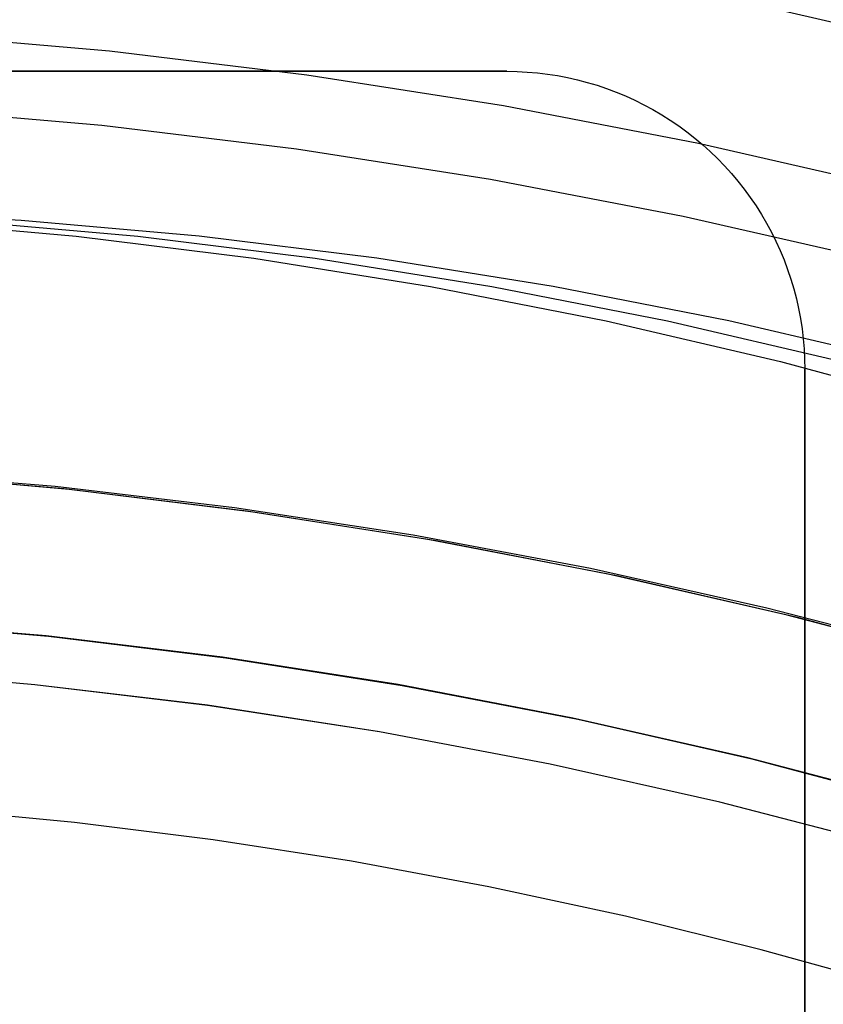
# Model space of a CAD drawing. Header units: millimetres. Extents: x 6038 to 7358, y -8545 to -7225.
# Tile 178 of 256: x 6703.41 to 6711.5, y -7836.56 to -7826.65. Entities that reach past the tile are written whole.
import ezdxf

# ---------------------------------------------------------------- set-up
doc = ezdxf.new("R2010")
doc.units = ezdxf.units.MM
doc.layers.add('color', color=7, linetype='Continuous')

msp = doc.modelspace()

# ---------------------------------------------------------------- linework, layer by layer
at = {"color": 7, "true_color": 0xffffff}
for p, q in [((6704.314, -7826.9641, 211.3665), (6702.3188, -7826.7915, 211.3665)), ((6706.3021, -7827.2055, 211.3665), (6704.314, -7826.9641, 211.3665)), ((6688.3164, -7827.1665, 258.0594), (6708.3164, -7827.1665, 258.0594)), ((6688.3164, -7827.1665, 258.0594), (6708.3164, -7827.1665, 258.0594)), ((6688.3164, -7827.1665, 261.0594), (6708.3164, -7827.1665, 261.0594)), ((6708.3164, -7827.1665, 259.5594), (6688.3164, -7827.1665, 259.5594)), ((6688.3164, -7827.1665, 261.0594), (6708.3164, -7827.1665, 261.0594)), ((6708.2807, -7827.5154, 211.3665), (6706.3021, -7827.2055, 211.3665)), ((6708.3164, -7827.1665, 258.0594), (6708.4188, -7827.1683, 258.0594)), ((6708.3164, -7827.1665, 261.0594), (6708.4188, -7827.1683, 261.0594)), ((6708.3164, -7827.1665, 258.0594), (6708.4188, -7827.1683, 258.0594)), ((6708.3164, -7827.1665, 258.0594), (6708.3164, -7827.1665, 261.0594)), ((6708.3164, -7827.1665, 259.5594), (6708.4188, -7827.1683, 259.5594)), ((6708.3164, -7827.1665, 258.0594), (6708.3164, -7827.1665, 261.0594)), ((6708.3164, -7827.1665, 261.0594), (6708.4188, -7827.1683, 261.0594)), ((6708.4188, -7827.1683, 258.0594), (6708.5211, -7827.1735, 258.0594)), ((6708.4188, -7827.1683, 261.0594), (6708.5211, -7827.1735, 261.0594)), ((6708.4188, -7827.1683, 258.0594), (6708.5211, -7827.1735, 258.0594)), ((6708.4188, -7827.1683, 259.5594), (6708.5211, -7827.1735, 259.5594)), ((6708.4188, -7827.1683, 261.0594), (6708.5211, -7827.1735, 261.0594)), ((6708.5211, -7827.1735, 258.0594), (6708.6231, -7827.1822, 258.0594)), ((6708.5211, -7827.1735, 261.0594), (6708.6231, -7827.1822, 261.0594)), ((6708.5211, -7827.1735, 258.0594), (6708.6231, -7827.1822, 258.0594)), ((6708.5211, -7827.1735, 259.5594), (6708.6231, -7827.1822, 259.5594)), ((6708.5211, -7827.1735, 261.0594), (6708.6231, -7827.1822, 261.0594)), ((6708.6231, -7827.1822, 258.0594), (6708.7249, -7827.1945, 258.0594)), ((6708.6231, -7827.1822, 261.0594), (6708.7249, -7827.1945, 261.0594)), ((6708.6231, -7827.1822, 258.0594), (6708.7249, -7827.1945, 258.0594)), ((6708.6231, -7827.1822, 259.5594), (6708.7249, -7827.1945, 259.5594)), ((6708.6231, -7827.1822, 261.0594), (6708.7249, -7827.1945, 261.0594)), ((6708.7249, -7827.1945, 258.0594), (6708.8261, -7827.2101, 258.0594)), ((6708.7249, -7827.1945, 261.0594), (6708.8261, -7827.2101, 261.0594)), ((6708.7249, -7827.1945, 258.0594), (6708.8261, -7827.2101, 258.0594)), ((6708.7249, -7827.1945, 259.5594), (6708.8261, -7827.2101, 259.5594)), ((6708.7249, -7827.1945, 261.0594), (6708.8261, -7827.2101, 261.0594)), ((6708.8261, -7827.2101, 258.0594), (6708.9267, -7827.2293, 258.0594)), ((6708.8261, -7827.2101, 261.0594), (6708.9267, -7827.2293, 261.0594)), ((6708.8261, -7827.2101, 258.0594), (6708.9267, -7827.2293, 258.0594)), ((6708.8261, -7827.2101, 259.5594), (6708.9267, -7827.2293, 259.5594)), ((6708.8261, -7827.2101, 261.0594), (6708.9267, -7827.2293, 261.0594)), ((6708.9267, -7827.2293, 258.0594), (6709.0266, -7827.2518, 258.0594)), ((6708.9267, -7827.2293, 261.0594), (6709.0266, -7827.2518, 261.0594)), ((6708.9267, -7827.2293, 258.0594), (6709.0266, -7827.2518, 258.0594)), ((6708.9267, -7827.2293, 259.5594), (6709.0266, -7827.2518, 259.5594)), ((6708.9267, -7827.2293, 261.0594), (6709.0266, -7827.2518, 261.0594)), ((6709.0266, -7827.2518, 258.0594), (6709.1257, -7827.2778, 258.0594)), ((6709.0266, -7827.2518, 261.0594), (6709.1257, -7827.2778, 261.0594)), ((6709.0266, -7827.2518, 258.0594), (6709.1257, -7827.2778, 258.0594)), ((6709.0266, -7827.2518, 259.5594), (6709.1257, -7827.2778, 259.5594)), ((6709.0266, -7827.2518, 261.0594), (6709.1257, -7827.2778, 261.0594)), ((6709.1257, -7827.2778, 258.0594), (6709.2239, -7827.3071, 258.0594)), ((6709.1257, -7827.2778, 261.0594), (6709.2239, -7827.3071, 261.0594)), ((6709.1257, -7827.2778, 258.0594), (6709.2239, -7827.3071, 258.0594)), ((6709.1257, -7827.2778, 259.5594), (6709.2239, -7827.3071, 259.5594)), ((6709.1257, -7827.2778, 261.0594), (6709.2239, -7827.3071, 261.0594)), ((6709.2239, -7827.3071, 258.0594), (6709.321, -7827.3397, 258.0594)), ((6709.2239, -7827.3071, 261.0594), (6709.321, -7827.3397, 261.0594)), ((6709.2239, -7827.3071, 258.0594), (6709.321, -7827.3397, 258.0594)), ((6709.2239, -7827.3071, 259.5594), (6709.321, -7827.3397, 259.5594)), ((6709.2239, -7827.3071, 261.0594), (6709.321, -7827.3397, 261.0594)), ((6709.321, -7827.3397, 258.0594), (6709.4169, -7827.3757, 258.0594)), ((6709.321, -7827.3397, 261.0594), (6709.4169, -7827.3757, 261.0594)), ((6709.321, -7827.3397, 258.0594), (6709.4169, -7827.3757, 258.0594)), ((6709.321, -7827.3397, 259.5594), (6709.4169, -7827.3757, 259.5594)), ((6709.321, -7827.3397, 261.0594), (6709.4169, -7827.3757, 261.0594)), ((6709.4169, -7827.3757, 258.0594), (6709.5116, -7827.4149, 258.0594)), ((6709.4169, -7827.3757, 261.0594), (6709.5116, -7827.4149, 261.0594)), ((6709.4169, -7827.3757, 258.0594), (6709.5116, -7827.4149, 258.0594)), ((6709.4169, -7827.3757, 259.5594), (6709.5116, -7827.4149, 259.5594)), ((6709.4169, -7827.3757, 261.0594), (6709.5116, -7827.4149, 261.0594)), ((6709.5116, -7827.4149, 258.0594), (6709.6048, -7827.4573, 258.0594)), ((6709.5116, -7827.4149, 261.0594), (6709.6048, -7827.4573, 261.0594)), ((6709.5116, -7827.4149, 258.0594), (6709.6048, -7827.4573, 258.0594)), ((6709.5116, -7827.4149, 259.5594), (6709.6048, -7827.4573, 259.5594)), ((6709.5116, -7827.4149, 261.0594), (6709.6048, -7827.4573, 261.0594)), ((6710.2474, -7827.8934, 211.3665), (6708.2807, -7827.5154, 211.3665)), ((6709.6048, -7827.4573, 258.0594), (6709.6965, -7827.5029, 258.0594)), ((6709.6048, -7827.4573, 261.0594), (6709.6965, -7827.5029, 261.0594)), ((6709.6048, -7827.4573, 258.0594), (6709.6965, -7827.5029, 258.0594)), ((6709.6048, -7827.4573, 259.5594), (6709.6965, -7827.5029, 259.5594)), ((6709.6048, -7827.4573, 261.0594), (6709.6965, -7827.5029, 261.0594)), ((6709.6965, -7827.5029, 258.0594), (6709.7867, -7827.5515, 258.0594)), ((6709.6965, -7827.5029, 261.0594), (6709.7867, -7827.5515, 261.0594)), ((6709.6965, -7827.5029, 258.0594), (6709.7867, -7827.5515, 258.0594)), ((6709.6965, -7827.5029, 259.5594), (6709.7867, -7827.5515, 259.5594)), ((6709.6965, -7827.5029, 261.0594), (6709.7867, -7827.5515, 261.0594)), ((6704.2363, -7827.7113, 212.0295), (6702.2669, -7827.5409, 212.0295)), ((6709.7867, -7827.5515, 258.0594), (6709.8751, -7827.6033, 258.0594)), ((6709.7867, -7827.5515, 261.0594), (6709.8751, -7827.6033, 261.0594)), ((6709.7867, -7827.5515, 258.0594), (6709.8751, -7827.6033, 258.0594)), ((6709.7867, -7827.5515, 259.5594), (6709.8751, -7827.6033, 259.5594)), ((6709.7867, -7827.5515, 261.0594), (6709.8751, -7827.6033, 261.0594)), ((6709.8751, -7827.6033, 258.0594), (6709.9617, -7827.658, 258.0594)), ((6709.8751, -7827.6033, 261.0594), (6709.9617, -7827.658, 261.0594)), ((6709.8751, -7827.6033, 258.0594), (6709.9617, -7827.658, 258.0594)), ((6709.8751, -7827.6033, 259.5594), (6709.9617, -7827.658, 259.5594)), ((6709.8751, -7827.6033, 261.0594), (6709.9617, -7827.658, 261.0594)), ((6706.1987, -7827.9495, 212.0295), (6704.2363, -7827.7113, 212.0295)), ((6709.9617, -7827.658, 258.0594), (6710.0464, -7827.7156, 258.0594)), ((6709.9617, -7827.658, 261.0594), (6710.0464, -7827.7156, 261.0594)), ((6709.9617, -7827.658, 258.0594), (6710.0464, -7827.7156, 258.0594)), ((6709.9617, -7827.658, 259.5594), (6710.0464, -7827.7156, 259.5594)), ((6709.9617, -7827.658, 261.0594), (6710.0464, -7827.7156, 261.0594)), ((6710.0464, -7827.7156, 258.0594), (6710.1291, -7827.7761, 258.0594)), ((6710.0464, -7827.7156, 261.0594), (6710.1291, -7827.7761, 261.0594)), ((6710.0464, -7827.7156, 258.0594), (6710.1291, -7827.7761, 258.0594)), ((6710.0464, -7827.7156, 259.5594), (6710.1291, -7827.7761, 259.5594)), ((6710.0464, -7827.7156, 261.0594), (6710.1291, -7827.7761, 261.0594)), ((6710.1291, -7827.7761, 258.0594), (6710.2096, -7827.8394, 258.0594)), ((6710.1291, -7827.7761, 261.0594), (6710.2096, -7827.8394, 261.0594)), ((6710.1291, -7827.7761, 258.0594), (6710.2096, -7827.8394, 258.0594)), ((6710.1291, -7827.7761, 259.5594), (6710.2096, -7827.8394, 259.5594)), ((6710.1291, -7827.7761, 261.0594), (6710.2096, -7827.8394, 261.0594)), ((6710.2096, -7827.8394, 258.0594), (6710.288, -7827.9054, 258.0594)), ((6710.2096, -7827.8394, 261.0594), (6710.288, -7827.9054, 261.0594)), ((6710.2096, -7827.8394, 258.0594), (6710.288, -7827.9054, 258.0594)), ((6710.2096, -7827.8394, 259.5594), (6710.288, -7827.9054, 259.5594)), ((6710.2096, -7827.8394, 261.0594), (6710.288, -7827.9054, 261.0594)), ((6712.1998, -7828.339, 211.3665), (6710.2474, -7827.8934, 211.3665)), ((6710.288, -7827.9054, 258.0594), (6710.364, -7827.974, 258.0594)), ((6710.288, -7827.9054, 261.0594), (6710.364, -7827.974, 261.0594)), ((6710.288, -7827.9054, 258.0594), (6710.364, -7827.974, 258.0594)), ((6710.288, -7827.9054, 259.5594), (6710.364, -7827.974, 259.5594)), ((6710.288, -7827.9054, 261.0594), (6710.364, -7827.974, 261.0594)), ((6708.1516, -7828.2554, 212.0295), (6706.1987, -7827.9495, 212.0295)), ((6710.364, -7827.974, 258.0594), (6710.4377, -7828.0452, 258.0594)), ((6710.364, -7827.974, 261.0594), (6710.4377, -7828.0452, 261.0594)), ((6710.364, -7827.974, 258.0594), (6710.4377, -7828.0452, 258.0594)), ((6710.364, -7827.974, 259.5594), (6710.4377, -7828.0452, 259.5594)), ((6710.364, -7827.974, 261.0594), (6710.4377, -7828.0452, 261.0594)), ((6710.4377, -7828.0452, 258.0594), (6710.5089, -7828.1189, 258.0594)), ((6710.4377, -7828.0452, 261.0594), (6710.5089, -7828.1189, 261.0594)), ((6710.4377, -7828.0452, 258.0594), (6710.5089, -7828.1189, 258.0594)), ((6710.4377, -7828.0452, 259.5594), (6710.5089, -7828.1189, 259.5594)), ((6710.4377, -7828.0452, 261.0594), (6710.5089, -7828.1189, 261.0594)), ((6710.5089, -7828.1189, 258.0594), (6710.5775, -7828.1949, 258.0594)), ((6710.5089, -7828.1189, 261.0594), (6710.5775, -7828.1949, 261.0594)), ((6710.5089, -7828.1189, 258.0594), (6710.5775, -7828.1949, 258.0594)), ((6710.5089, -7828.1189, 259.5594), (6710.5775, -7828.1949, 259.5594)), ((6710.5089, -7828.1189, 261.0594), (6710.5775, -7828.1949, 261.0594)), ((6710.5775, -7828.1949, 258.0594), (6710.6435, -7828.2733, 258.0594)), ((6710.5775, -7828.1949, 261.0594), (6710.6435, -7828.2733, 261.0594)), ((6710.5775, -7828.1949, 258.0594), (6710.6435, -7828.2733, 258.0594)), ((6710.5775, -7828.1949, 259.5594), (6710.6435, -7828.2733, 259.5594)), ((6710.5775, -7828.1949, 261.0594), (6710.6435, -7828.2733, 261.0594)), ((6710.0929, -7828.6285, 212.0295), (6708.1516, -7828.2554, 212.0295)), ((6710.6435, -7828.2733, 258.0594), (6710.7068, -7828.3538, 258.0594)), ((6710.6435, -7828.2733, 261.0594), (6710.7068, -7828.3538, 261.0594)), ((6710.6435, -7828.2733, 258.0594), (6710.7068, -7828.3538, 258.0594)), ((6710.6435, -7828.2733, 259.5594), (6710.7068, -7828.3538, 259.5594)), ((6710.6435, -7828.2733, 261.0594), (6710.7068, -7828.3538, 261.0594)), ((6710.7068, -7828.3538, 258.0594), (6710.7673, -7828.4365, 258.0594)), ((6710.7068, -7828.3538, 261.0594), (6710.7673, -7828.4365, 261.0594)), ((6710.7068, -7828.3538, 258.0594), (6710.7673, -7828.4365, 258.0594)), ((6710.7068, -7828.3538, 259.5594), (6710.7673, -7828.4365, 259.5594)), ((6710.7068, -7828.3538, 261.0594), (6710.7673, -7828.4365, 261.0594)), ((6710.7673, -7828.4365, 258.0594), (6710.8249, -7828.5212, 258.0594)), ((6710.7673, -7828.4365, 261.0594), (6710.8249, -7828.5212, 261.0594)), ((6710.7673, -7828.4365, 258.0594), (6710.8249, -7828.5212, 258.0594)), ((6710.7673, -7828.4365, 259.5594), (6710.8249, -7828.5212, 259.5594)), ((6710.7673, -7828.4365, 261.0594), (6710.8249, -7828.5212, 261.0594)), ((6710.8249, -7828.5212, 258.0594), (6710.8796, -7828.6078, 258.0594)), ((6710.8249, -7828.5212, 261.0594), (6710.8796, -7828.6078, 261.0594)), ((6710.8249, -7828.5212, 258.0594), (6710.8796, -7828.6078, 258.0594)), ((6710.8249, -7828.5212, 259.5594), (6710.8796, -7828.6078, 259.5594)), ((6710.8249, -7828.5212, 261.0594), (6710.8796, -7828.6078, 261.0594)), ((6703.4242, -7828.6682, 64.3727), (6701.6263, -7828.573, 63.9576)), ((6703.4242, -7828.6682, 64.3727), (6701.6263, -7828.573, 63.9576)), ((6710.8796, -7828.6078, 258.0594), (6710.9313, -7828.6962, 258.0594)), ((6710.8796, -7828.6078, 261.0594), (6710.9313, -7828.6962, 261.0594)), ((6710.8796, -7828.6078, 258.0594), (6710.9313, -7828.6962, 258.0594)), ((6710.8796, -7828.6078, 259.5594), (6710.9313, -7828.6962, 259.5594)), ((6710.8796, -7828.6078, 261.0594), (6710.9313, -7828.6962, 261.0594)), ((6702.187, -7828.6682, 69.7318), (6703.9806, -7828.8267, 70.1458)), ((6702.187, -7828.6682, 69.7318), (6703.9806, -7828.8267, 70.1458)), ((6702.8056, -7828.6682, 67.0522), (6704.5992, -7828.8267, 67.4663)), ((6705.2178, -7828.8267, 64.7868), (6703.4242, -7828.6682, 64.3727)), ((6705.2178, -7828.8267, 64.7868), (6703.4242, -7828.6682, 64.3727)), ((6712.0201, -7829.0684, 212.0295), (6710.0929, -7828.6285, 212.0295)), ((6710.9313, -7828.6962, 258.0594), (6710.98, -7828.7863, 258.0594)), ((6710.9313, -7828.6962, 261.0594), (6710.98, -7828.7863, 261.0594)), ((6710.9313, -7828.6962, 258.0594), (6710.98, -7828.7863, 258.0594)), ((6710.9313, -7828.6962, 259.5594), (6710.98, -7828.7863, 259.5594)), ((6710.9313, -7828.6962, 261.0594), (6710.98, -7828.7863, 261.0594)), ((6710.98, -7828.7863, 258.0594), (6711.0256, -7828.8781, 258.0594)), ((6710.98, -7828.7863, 261.0594), (6711.0256, -7828.8781, 261.0594)), ((6710.98, -7828.7863, 258.0594), (6711.0256, -7828.8781, 258.0594)), ((6710.98, -7828.7863, 259.5594), (6711.0256, -7828.8781, 259.5594)), ((6710.98, -7828.7863, 261.0594), (6711.0256, -7828.8781, 261.0594)), ((6703.9806, -7828.8267, 70.1458), (6705.7678, -7829.0483, 70.5585)), ((6703.9806, -7828.8267, 70.1458), (6705.7678, -7829.0483, 70.5585)), ((6704.5992, -7828.8267, 67.4663), (6706.3865, -7829.0483, 67.8789)), ((6707.0051, -7829.0483, 65.1994), (6705.2178, -7828.8267, 64.7868)), ((6707.0051, -7829.0483, 65.1994), (6705.2178, -7828.8267, 64.7868)), ((6711.0256, -7828.8781, 258.0594), (6711.068, -7828.9713, 258.0594)), ((6711.0256, -7828.8781, 261.0594), (6711.068, -7828.9713, 261.0594)), ((6711.0256, -7828.8781, 258.0594), (6711.068, -7828.9713, 258.0594)), ((6711.0256, -7828.8781, 259.5594), (6711.068, -7828.9713, 259.5594)), ((6711.0256, -7828.8781, 261.0594), (6711.068, -7828.9713, 261.0594)), ((6711.068, -7828.9713, 258.0594), (6711.1072, -7829.066, 258.0594)), ((6711.068, -7828.9713, 261.0594), (6711.1072, -7829.066, 261.0594)), ((6711.068, -7828.9713, 258.0594), (6711.1072, -7829.066, 258.0594)), ((6711.068, -7828.9713, 259.5594), (6711.1072, -7829.066, 259.5594)), ((6711.068, -7828.9713, 261.0594), (6711.1072, -7829.066, 261.0594)), ((6705.7678, -7829.0483, 70.5585), (6707.5466, -7829.3329, 70.9691)), ((6705.7678, -7829.0483, 70.5585), (6707.5466, -7829.3329, 70.9691)), ((6706.3865, -7829.0483, 67.8789), (6708.1652, -7829.3329, 68.2896)), ((6708.7839, -7829.3329, 65.6101), (6707.0051, -7829.0483, 65.1994)), ((6708.7839, -7829.3329, 65.6101), (6707.0051, -7829.0483, 65.1994)), ((6711.1072, -7829.066, 258.0594), (6711.1431, -7829.1619, 258.0594)), ((6711.1072, -7829.066, 261.0594), (6711.1431, -7829.1619, 261.0594)), ((6711.1072, -7829.066, 258.0594), (6711.1431, -7829.1619, 258.0594)), ((6711.1072, -7829.066, 259.5594), (6711.1431, -7829.1619, 259.5594)), ((6711.1072, -7829.066, 261.0594), (6711.1431, -7829.1619, 261.0594)), ((6711.1431, -7829.1619, 258.0594), (6711.1758, -7829.259, 258.0594)), ((6711.1431, -7829.1619, 261.0594), (6711.1758, -7829.259, 261.0594)), ((6711.1431, -7829.1619, 258.0594), (6711.1758, -7829.259, 258.0594)), ((6711.1431, -7829.1619, 259.5594), (6711.1758, -7829.259, 259.5594)), ((6711.1431, -7829.1619, 261.0594), (6711.1758, -7829.259, 261.0594)), ((6711.1758, -7829.259, 258.0594), (6711.2051, -7829.3571, 258.0594)), ((6711.1758, -7829.259, 261.0594), (6711.2051, -7829.3571, 261.0594)), ((6711.1758, -7829.259, 258.0594), (6711.2051, -7829.3571, 258.0594)), ((6711.1758, -7829.259, 259.5594), (6711.2051, -7829.3571, 259.5594)), ((6711.1758, -7829.259, 261.0594), (6711.2051, -7829.3571, 261.0594)), ((6707.5466, -7829.3329, 70.9691), (6709.3148, -7829.6799, 71.3774)), ((6707.5466, -7829.3329, 70.9691), (6709.3148, -7829.6799, 71.3774)), ((6708.1652, -7829.3329, 68.2896), (6709.9335, -7829.6799, 68.6978)), ((6710.5521, -7829.6799, 66.0183), (6708.7839, -7829.3329, 65.6101)), ((6710.5521, -7829.6799, 66.0183), (6708.7839, -7829.3329, 65.6101)), ((6711.2051, -7829.3571, 258.0594), (6711.2311, -7829.4562, 258.0594)), ((6711.2051, -7829.3571, 261.0594), (6711.2311, -7829.4562, 261.0594)), ((6711.2051, -7829.3571, 258.0594), (6711.2311, -7829.4562, 258.0594)), ((6711.2051, -7829.3571, 259.5594), (6711.2311, -7829.4562, 259.5594)), ((6711.2051, -7829.3571, 261.0594), (6711.2311, -7829.4562, 261.0594)), ((6711.2311, -7829.4562, 258.0594), (6711.2536, -7829.5561, 258.0594)), ((6711.2311, -7829.4562, 261.0594), (6711.2536, -7829.5561, 261.0594)), ((6711.2311, -7829.4562, 258.0594), (6711.2536, -7829.5561, 258.0594)), ((6711.2311, -7829.4562, 259.5594), (6711.2536, -7829.5561, 259.5594)), ((6711.2311, -7829.4562, 261.0594), (6711.2536, -7829.5561, 261.0594)), ((6711.2536, -7829.5561, 258.0594), (6711.2727, -7829.6568, 258.0594)), ((6711.2536, -7829.5561, 261.0594), (6711.2727, -7829.6568, 261.0594)), ((6711.2536, -7829.5561, 258.0594), (6711.2727, -7829.6568, 258.0594)), ((6711.2536, -7829.5561, 259.5594), (6711.2727, -7829.6568, 259.5594)), ((6711.2536, -7829.5561, 261.0594), (6711.2727, -7829.6568, 261.0594)), ((6709.3148, -7829.6799, 71.3774), (6711.0704, -7830.0891, 71.7827)), ((6709.3148, -7829.6799, 71.3774), (6711.0704, -7830.0891, 71.7827)), ((6709.9335, -7829.6799, 68.6978), (6711.689, -7830.0891, 69.1031)), ((6712.3076, -7830.0891, 66.4236), (6710.5521, -7829.6799, 66.0183)), ((6712.3076, -7830.0891, 66.4236), (6710.5521, -7829.6799, 66.0183)), ((6711.2727, -7829.6568, 258.0594), (6711.2884, -7829.758, 258.0594)), ((6711.2727, -7829.6568, 261.0594), (6711.2884, -7829.758, 261.0594)), ((6711.2727, -7829.6568, 258.0594), (6711.2884, -7829.758, 258.0594)), ((6711.2727, -7829.6568, 259.5594), (6711.2884, -7829.758, 259.5594)), ((6711.2727, -7829.6568, 261.0594), (6711.2884, -7829.758, 261.0594)), ((6711.2884, -7829.758, 258.0594), (6711.3006, -7829.8597, 258.0594)), ((6711.2884, -7829.758, 261.0594), (6711.3006, -7829.8597, 261.0594)), ((6711.2884, -7829.758, 258.0594), (6711.3006, -7829.8597, 258.0594)), ((6711.2884, -7829.758, 259.5594), (6711.3006, -7829.8597, 259.5594)), ((6711.2884, -7829.758, 261.0594), (6711.3006, -7829.8597, 261.0594)), ((6711.3006, -7829.8597, 258.0594), (6711.3094, -7829.9618, 258.0594)), ((6711.3006, -7829.8597, 261.0594), (6711.3094, -7829.9618, 261.0594)), ((6711.3006, -7829.8597, 258.0594), (6711.3094, -7829.9618, 258.0594)), ((6711.3006, -7829.8597, 259.5594), (6711.3094, -7829.9618, 259.5594)), ((6711.3006, -7829.8597, 261.0594), (6711.3094, -7829.9618, 261.0594)), ((6711.3094, -7829.9618, 258.0594), (6711.3146, -7830.0641, 258.0594)), ((6711.3094, -7829.9618, 261.0594), (6711.3146, -7830.0641, 261.0594)), ((6711.3094, -7829.9618, 258.0594), (6711.3146, -7830.0641, 258.0594)), ((6711.3094, -7829.9618, 259.5594), (6711.3146, -7830.0641, 259.5594)), ((6711.3094, -7829.9618, 261.0594), (6711.3146, -7830.0641, 261.0594)), ((6711.0704, -7830.0891, 71.7827), (6712.8112, -7830.5599, 72.1846)), ((6711.0704, -7830.0891, 71.7827), (6712.8112, -7830.5599, 72.1846)), ((6711.3146, -7830.0641, 258.0594), (6711.3164, -7830.1665, 258.0594)), ((6711.3146, -7830.0641, 261.0594), (6711.3164, -7830.1665, 261.0594)), ((6711.3146, -7830.0641, 258.0594), (6711.3164, -7830.1665, 258.0594)), ((6711.3146, -7830.0641, 259.5594), (6711.3164, -7830.1665, 259.5594)), ((6711.3146, -7830.0641, 261.0594), (6711.3164, -7830.1665, 261.0594)), ((6711.3164, -7841.1665, 258.0594), (6711.3164, -7830.1665, 258.0594)), ((6711.3164, -7830.1665, 258.0594), (6711.3164, -7830.1665, 261.0594)), ((6711.3164, -7830.1665, 261.0594), (6711.3164, -7856.1665, 261.0594)), ((6711.3164, -7841.1665, 258.0594), (6711.3164, -7830.1665, 258.0594)), ((6711.3164, -7830.1665, 258.0594), (6711.3164, -7830.1665, 261.0594)), ((6711.3164, -7830.1665, 261.0594), (6711.3164, -7856.1665, 261.0594)), ((6703.766, -7831.3479, 64.0911), (6701.9529, -7831.1975, 64.0911)), ((6703.766, -7831.3479, 64.0911), (6701.9529, -7831.1975, 64.0911)), ((6703.8563, -7831.3717, 67.1), (6702.0133, -7831.2123, 67.1)), ((6703.8563, -7831.3717, 67.1), (6702.0133, -7831.2123, 67.1)), ((6703.9074, -7831.3771, 65.5955), (6702.0475, -7831.2146, 65.5955)), ((6705.573, -7831.5607, 64.0911), (6703.766, -7831.3479, 64.0911)), ((6705.573, -7831.5607, 64.0911), (6703.766, -7831.3479, 64.0911)), ((6705.6927, -7831.5947, 67.1), (6703.8563, -7831.3717, 67.1)), ((6705.6927, -7831.5947, 67.1), (6703.8563, -7831.3717, 67.1)), ((6705.7606, -7831.6042, 65.5955), (6703.9074, -7831.3771, 65.5955)), ((6707.3715, -7831.8357, 64.0911), (6705.573, -7831.5607, 64.0911)), ((6707.3715, -7831.8357, 64.0911), (6705.573, -7831.5607, 64.0911)), ((6707.5203, -7831.881, 67.1), (6705.6927, -7831.5947, 67.1)), ((6707.5203, -7831.881, 67.1), (6705.6927, -7831.5947, 67.1)), ((6707.6046, -7831.8958, 65.5955), (6705.7606, -7831.6042, 65.5955)), ((6709.1594, -7832.1724, 64.0911), (6707.3715, -7831.8357, 64.0911)), ((6709.1594, -7832.1724, 64.0911), (6707.3715, -7831.8357, 64.0911)), ((6709.3369, -7832.2302, 67.1), (6707.5203, -7831.881, 67.1)), ((6709.3369, -7832.2302, 67.1), (6707.5203, -7831.881, 67.1)), ((6709.4375, -7832.2514, 65.5955), (6707.6046, -7831.8958, 65.5955)), ((6710.9347, -7832.5706, 64.0911), (6709.1594, -7832.1724, 64.0911)), ((6710.9347, -7832.5706, 64.0911), (6709.1594, -7832.1724, 64.0911)), ((6711.1404, -7832.6418, 67.1), (6709.3369, -7832.2302, 67.1)), ((6711.1404, -7832.6418, 67.1), (6709.3369, -7832.2302, 67.1)), ((6711.2568, -7832.6707, 65.5955), (6709.4375, -7832.2514, 65.5955)), ((6712.6953, -7833.0296, 64.0911), (6710.9347, -7832.5706, 64.0911)), ((6712.6953, -7833.0296, 64.0911), (6710.9347, -7832.5706, 64.0911)), ((6712.9286, -7833.1155, 67.1), (6711.1404, -7832.6418, 67.1)), ((6712.9286, -7833.1155, 67.1), (6711.1404, -7832.6418, 67.1)), ((6713.0604, -7833.153, 65.5955), (6711.2568, -7832.6707, 65.5955)), ((6703.6762, -7832.8518, 67.1), (6701.8931, -7832.6982, 67.1)), ((6703.6762, -7832.8518, 67.1), (6701.8931, -7832.6982, 67.1)), ((6703.6837, -7832.8525, 77.6), (6701.8981, -7832.6986, 77.6)), ((6701.9102, -7832.6994, 88.1), (6703.7017, -7832.8544, 88.1)), ((6701.9102, -7832.6994, 88.1), (6703.7017, -7832.8544, 88.1)), ((6705.4529, -7833.0665, 67.1), (6703.6762, -7832.8518, 67.1)), ((6705.4529, -7833.0665, 67.1), (6703.6762, -7832.8518, 67.1)), ((6705.4629, -7833.0678, 77.6), (6703.6837, -7832.8525, 77.6)), ((6703.7017, -7832.8544, 88.1), (6705.4869, -7833.0712, 88.1)), ((6703.7017, -7832.8544, 88.1), (6705.4869, -7833.0712, 88.1)), ((6707.2213, -7833.3421, 67.1), (6705.4529, -7833.0665, 67.1)), ((6707.2213, -7833.3421, 67.1), (6705.4529, -7833.0665, 67.1)), ((6707.2337, -7833.3442, 77.6), (6705.4629, -7833.0678, 77.6)), ((6705.4869, -7833.0712, 88.1), (6707.2635, -7833.3494, 88.1)), ((6705.4869, -7833.0712, 88.1), (6707.2635, -7833.3494, 88.1)), ((6703.562, -7833.3426, 62.1), (6701.8168, -7833.1943, 62.1)), ((6703.562, -7833.3426, 62.1), (6701.8168, -7833.1943, 62.1)), ((6703.562, -7833.343, 62.1), (6701.8168, -7833.1946, 62.1)), ((6705.3012, -7833.5502, 62.1), (6703.562, -7833.3426, 62.1)), ((6705.3012, -7833.5502, 62.1), (6703.562, -7833.3426, 62.1)), ((6705.3011, -7833.5507, 62.1), (6703.562, -7833.343, 62.1)), ((6708.9791, -7833.6783, 67.1), (6707.2213, -7833.3421, 67.1)), ((6708.9791, -7833.6783, 67.1), (6707.2213, -7833.3421, 67.1)), ((6708.9939, -7833.6814, 77.6), (6707.2337, -7833.3442, 77.6)), ((6707.2635, -7833.3494, 88.1), (6709.0294, -7833.6888, 88.1)), ((6707.2635, -7833.3494, 88.1), (6709.0294, -7833.6888, 88.1)), ((6707.0322, -7833.8172, 62.1), (6705.3011, -7833.5507, 62.1)), ((6707.0322, -7833.8167, 62.1), (6705.3012, -7833.5502, 62.1)), ((6707.0322, -7833.8167, 62.1), (6705.3012, -7833.5502, 62.1)), ((6710.7243, -7834.0746, 67.1), (6708.9791, -7833.6783, 67.1)), ((6710.7243, -7834.0746, 67.1), (6708.9791, -7833.6783, 67.1)), ((6710.7415, -7834.0788, 77.6), (6708.9939, -7833.6814, 77.6)), ((6709.0294, -7833.6888, 88.1), (6710.7826, -7834.089, 88.1)), ((6709.0294, -7833.6888, 88.1), (6710.7826, -7834.089, 88.1)), ((6708.7533, -7834.1418, 62.1), (6707.0322, -7833.8167, 62.1)), ((6708.7533, -7834.1418, 62.1), (6707.0322, -7833.8167, 62.1)), ((6708.7532, -7834.1424, 62.1), (6707.0322, -7833.8172, 62.1)), ((6710.4622, -7834.5258, 62.1), (6708.7532, -7834.1424, 62.1)), ((6710.4623, -7834.5253, 62.1), (6708.7533, -7834.1418, 62.1)), ((6710.4623, -7834.5253, 62.1), (6708.7533, -7834.1418, 62.1)), ((6712.4549, -7834.5307, 67.1), (6710.7243, -7834.0746, 67.1)), ((6712.4549, -7834.5307, 67.1), (6710.7243, -7834.0746, 67.1)), ((6712.4744, -7834.5362, 77.6), (6710.7415, -7834.0788, 77.6)), ((6710.7826, -7834.089, 88.1), (6712.5209, -7834.5494, 88.1)), ((6710.7826, -7834.089, 88.1), (6712.5209, -7834.5494, 88.1)), ((6712.1572, -7834.967, 62.1), (6710.4622, -7834.5258, 62.1)), ((6712.1573, -7834.9665, 62.1), (6710.4623, -7834.5253, 62.1)), ((6712.1573, -7834.9665, 62.1), (6710.4623, -7834.5253, 62.1)), ((6703.9607, -7834.7302, 103.0637), (6702.5561, -7834.5983, 103.0637)), ((6703.9607, -7834.7302, 103.0637), (6702.5561, -7834.5983, 103.0637)), ((6705.3596, -7834.9043, 103.0637), (6703.9607, -7834.7302, 103.0637)), ((6705.3596, -7834.9043, 103.0637), (6703.9607, -7834.7302, 103.0637)), ((6706.7516, -7835.12, 103.0637), (6705.3596, -7834.9043, 103.0637)), ((6706.7516, -7835.12, 103.0637), (6705.3596, -7834.9043, 103.0637)), ((6708.1361, -7835.3768, 103.0637), (6706.7516, -7835.12, 103.0637)), ((6708.1361, -7835.3768, 103.0637), (6706.7516, -7835.12, 103.0637)), ((6709.5119, -7835.6739, 103.0637), (6708.1361, -7835.3768, 103.0637)), ((6709.5119, -7835.6739, 103.0637), (6708.1361, -7835.3768, 103.0637)), ((6710.8782, -7836.0109, 103.0637), (6709.5119, -7835.6739, 103.0637)), ((6710.8782, -7836.0109, 103.0637), (6709.5119, -7835.6739, 103.0637)), ((6712.2341, -7836.387, 103.0637), (6710.8782, -7836.0109, 103.0637)), ((6712.2341, -7836.387, 103.0637), (6710.8782, -7836.0109, 103.0637))]:
    msp.add_line(p, q, dxfattribs=at)
at = {"layer": 'color', "color": 254, "true_color": 0xcad1ee}
for p, q in [((6710.6475, -7826.4526, 26.2), (6712.6493, -7826.9126, 26.2)), ((6710.6475, -7826.4526, 28.2), (6712.6493, -7826.9126, 28.2)), ((6710.6475, -7826.4526, 26.2), (6712.6493, -7826.9126, 26.2)), ((6710.6475, -7826.4526, 27.2), (6712.6493, -7826.9126, 27.2)), ((6710.6475, -7826.4526, 28.2), (6712.6493, -7826.9126, 28.2))]:
    msp.add_line(p, q, dxfattribs=at)

doc.saveas('drawing.dxf')
